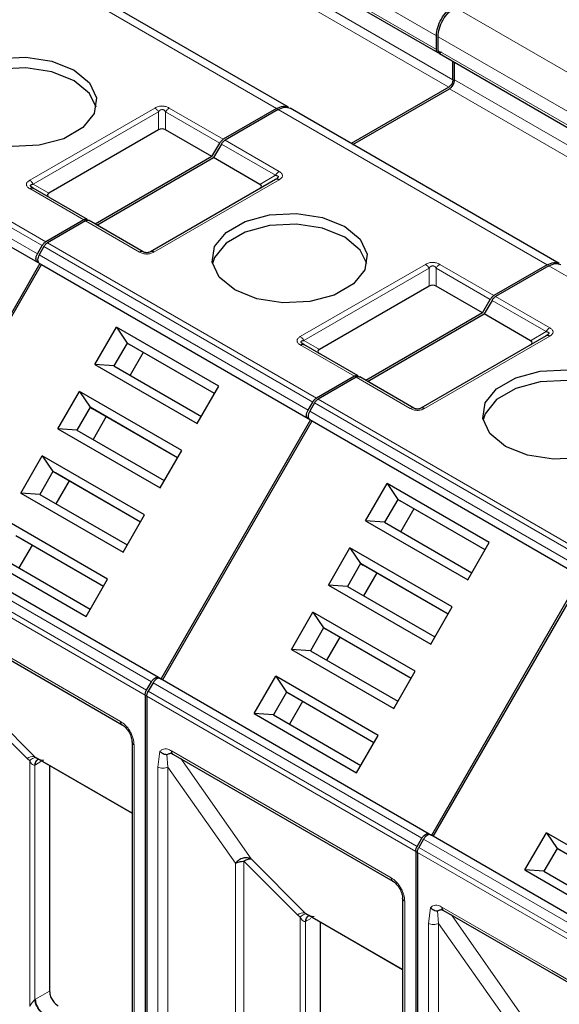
# Model space of a CAD drawing. Header units: millimetres. Extents: x 5 to 418, y 2 to 292.
# Tile 22 of 39: x 268 to 277, y 132 to 149. Entities that reach past the tile are written whole.
import ezdxf

# ---------------------------------------------------------------- set-up
doc = ezdxf.new("R2010")
doc.units = ezdxf.units.MM

msp = doc.modelspace()

# ---------------------------------------------------------------- linework, layer by layer
at = {"color": 7, "linetype": 'Continuous', "lineweight": 18}
for p, q in [((270.3295, 151.0515), (274.8267, 148.4553)), ((270.3295, 150.8229), (274.8267, 148.2267)), ((272.1539, 147.239), (267.6567, 149.8351)), ((272.8539, 149.0144), (275.1025, 147.7164)), ((275.1379, 148.9289), (279.6351, 146.3327)), ((272.7832, 148.892), (275.0318, 147.5939)), ((274.855, 148.439), (279.3522, 145.8428)), ((274.855, 148.2104), (279.3522, 145.6142)), ((263.7957, 147.6062), (268.2929, 145.01)), ((275.1308, 147.7164), (277.3794, 146.4183)), ((263.7357, 147.5429), (268.2329, 144.9467)), ((275.0459, 147.5694), (277.2945, 146.2713)), ((268.1535, 144.8092), (263.6563, 147.4054)), ((263.6563, 147.2669), (268.1535, 144.6707)), ((268.0246, 146.0387), (270.1176, 147.247)), ((268.0846, 145.9754), (270.1776, 147.1837)), ((270.1776, 146.8818), (270.1776, 147.1837)), ((270.2976, 147.1837), (271.2027, 146.6612)), ((270.2976, 147.1837), (270.2976, 146.8818)), ((270.3576, 147.247), (271.2627, 146.7245)), ((276.6794, 144.6264), (272.1822, 147.2226)), ((271.231, 146.6448), (272.1361, 146.1223)), ((271.291, 146.7082), (272.1961, 146.1857)), ((271.8747, 145.9714), (272.1361, 146.1223)), ((268.0846, 145.9754), (268.346, 145.8244)), ((272.1961, 146.0471), (270.1031, 144.8388)), ((268.9297, 145.3777), (268.0246, 145.9002)), ((269.8631, 144.8388), (268.958, 145.3613)), ((268.3212, 144.9937), (272.8184, 142.3975)), ((272.679, 142.1967), (268.1818, 144.7929)), ((268.2612, 144.9304), (272.7584, 142.3342)), ((268.1818, 144.6543), (272.679, 142.0582)), ((272.5501, 143.4262), (274.6431, 144.6345)), ((274.8831, 144.6345), (275.7882, 144.112)), ((272.6101, 143.3629), (274.7031, 144.5712)), ((274.7031, 144.2693), (274.7031, 144.5712)), ((274.8231, 144.5712), (275.7282, 144.0487)), ((274.8231, 144.5712), (274.8231, 144.2693)), ((281.2048, 142.0139), (276.7076, 144.6101)), ((275.7565, 144.0323), (276.6616, 143.5098)), ((275.8165, 144.0957), (276.7216, 143.5732)), ((276.4002, 143.3589), (276.6616, 143.5098)), ((272.6101, 143.3629), (272.8715, 143.2119)), ((276.7216, 143.4346), (274.6285, 142.2263)), ((273.4552, 142.7652), (272.5501, 143.2877)), ((274.3885, 142.2263), (273.4835, 142.7488)), ((272.8466, 142.3812), (277.3438, 139.785)), ((277.2045, 139.5842), (272.7073, 142.1804)), ((272.7866, 142.3179), (277.2838, 139.7217)), ((272.7073, 142.0418), (277.2045, 139.4457)), ((270.059, 137.6588), (265.5618, 140.2549)), ((269.9548, 137.4377), (265.4576, 140.0339)), ((269.9796, 137.5213), (265.4824, 140.1175)), ((267.7062, 138.0578), (269.5447, 136.9965)), ((274.5845, 135.0463), (270.0873, 137.6424)), ((274.4803, 134.8252), (269.9831, 137.4213)), ((274.5051, 134.9088), (270.0079, 137.505)), ((267.9799, 136.3754), (267.0819, 137.2735)), ((267.2044, 137.3104), (268.1024, 136.4123)), ((269.7709, 136.6045), (269.7709, 128.1125)), ((269.7358, 135.4694), (268.1024, 136.4123)), ((270.1669, 136.234), (270.2034, 136.4971)), ((270.3366, 136.234), (270.319, 136.4454)), ((270.3932, 136.5066), (272.2317, 135.4453)), ((267.9799, 136.3754), (268.0242, 136.3388)), ((268.0242, 136.3388), (268.0242, 132.2313)), ((268.109, 136.2656), (268.1229, 136.2731)), ((268.109, 132.3452), (268.109, 136.2656)), ((268.2132, 136.3252), (268.1229, 136.2731)), ((270.1669, 127.8839), (270.1669, 136.234)), ((270.3366, 136.234), (271.4662, 134.6274)), ((270.3366, 127.8839), (270.3366, 136.234)), ((270.5513, 136.3747), (271.7299, 134.6979)), ((272.2317, 135.4453), (274.0701, 134.384)), ((279.11, 132.4338), (274.6128, 135.0299)), ((279.0057, 132.2127), (274.5085, 134.8088)), ((279.0306, 132.2963), (274.5334, 134.8925)), ((271.4662, 134.6274), (271.4656, 128.6504)), ((272.5054, 133.7629), (271.6074, 134.661)), ((271.6074, 134.661), (271.6074, 128.6842)), ((271.7299, 134.6979), (272.6279, 133.7998)), ((274.2964, 133.992), (274.2964, 125.5)), ((272.5054, 133.7629), (272.5497, 133.7263)), ((274.2613, 132.8569), (272.6279, 133.7998)), ((274.6924, 133.6215), (274.7289, 133.8846)), ((274.8621, 133.6215), (274.8445, 133.8329)), ((274.9187, 133.8941), (276.7571, 132.8328)), ((272.5497, 133.7263), (272.5497, 129.6188)), ((272.6345, 133.653), (272.6483, 133.6605)), ((272.6345, 129.7327), (272.6345, 133.653)), ((272.7269, 133.7059), (272.6483, 133.6605)), ((274.6924, 125.2714), (274.6924, 133.6215)), ((274.8621, 133.6215), (275.9917, 132.0149)), ((274.8621, 125.2714), (274.8621, 133.6215)), ((275.0768, 133.7622), (276.2554, 132.0854)), ((276.7571, 132.8328), (278.5956, 131.7715)), ((268.1229, 132.3537), (268.3567, 132.4887)), ((268.1229, 132.3537), (268.109, 132.3452))]:
    msp.add_line(p, q, dxfattribs=at)
at = {"color": 7, "linetype": 'Continuous', "lineweight": 25}
for p, q in [((270.3544, 150.768), (274.8516, 148.1718)), ((272.3539, 147.2588), (267.8567, 149.8549)), ((274.8267, 148.2267), (274.8267, 148.4553)), ((274.855, 148.2104), (274.855, 148.439)), ((274.8799, 148.1554), (279.3771, 145.5593)), ((275.1025, 147.7164), (275.1025, 148.0269)), ((275.1308, 147.7164), (275.1308, 148.0106)), ((275.0318, 147.5939), (273.4026, 146.6533)), ((273.4309, 146.637), (275.0459, 147.5694)), ((263.6963, 147.2438), (268.1935, 144.6476)), ((272.1539, 147.239), (271.2627, 146.7245)), ((272.1822, 147.2226), (271.291, 146.7082)), ((276.8793, 144.6463), (272.3821, 147.2424)), ((270.1776, 146.8818), (268.346, 145.8244)), ((271.072, 146.4348), (270.2976, 146.8818)), ((271.072, 146.4348), (271.2027, 146.6612)), ((271.231, 146.6448), (271.1003, 146.4184)), ((271.072, 146.4348), (269.1204, 145.3081)), ((269.1487, 145.2918), (271.1003, 146.4184)), ((271.8747, 145.9714), (271.1003, 146.4184)), ((272.1361, 146.0531), (270.0431, 144.8448)), ((268.079, 145.9088), (268.067, 145.9173)), ((268.9897, 145.3836), (268.0846, 145.9061)), ((268.9297, 145.3777), (268.2929, 145.01)), ((268.958, 145.3613), (268.3212, 144.9937)), ((269.9231, 144.8448), (269.018, 145.3673)), ((268.1535, 144.8092), (268.2329, 144.9467)), ((268.2612, 144.9304), (268.1818, 144.7929)), ((268.1935, 144.6476), (265.6935, 140.3174)), ((265.7218, 140.3011), (268.2218, 144.6312)), ((268.1535, 144.6707), (268.1935, 144.6476)), ((268.1818, 144.6543), (268.2218, 144.6312)), ((268.2218, 144.6312), (272.719, 142.0351)), ((276.6794, 144.6264), (275.7882, 144.112)), ((276.7076, 144.6101), (275.8165, 144.0957)), ((274.7031, 144.2693), (272.8715, 143.2119)), ((275.5975, 143.8223), (274.8231, 144.2693)), ((275.5975, 143.8223), (275.7282, 144.0487)), ((275.7565, 144.0323), (275.6258, 143.8059)), ((275.5975, 143.8223), (273.6459, 142.6956)), ((273.6742, 142.6793), (275.6258, 143.8059)), ((276.4002, 143.3589), (275.6258, 143.8059)), ((269.1149, 142.9611), (269.4748, 143.5845)), ((271.1859, 142.5967), (269.4748, 143.5845)), ((269.4748, 143.5845), (269.6538, 143.3196)), ((269.6538, 143.3196), (269.4338, 142.9385)), ((271.1159, 142.4755), (269.6538, 143.3196)), ((269.6538, 143.3196), (269.6938, 143.2965)), ((276.6616, 143.4406), (274.5685, 142.2323)), ((271.1159, 142.4755), (269.6938, 143.2965)), ((269.9238, 143.1637), (269.7038, 142.7827)), ((272.6044, 143.2963), (272.5925, 143.3048)), ((273.5152, 142.7711), (272.6101, 143.2936)), ((269.1149, 142.9611), (270.826, 141.9733)), ((269.4338, 142.9385), (269.1149, 142.9611)), ((269.4338, 142.9385), (270.8959, 142.0945)), ((273.4552, 142.7652), (272.8184, 142.3975)), ((273.4835, 142.7488), (272.8466, 142.3812)), ((274.4485, 142.2323), (273.5435, 142.7548)), ((268.4949, 141.8872), (268.8548, 142.5106)), ((270.5659, 141.5228), (268.8548, 142.5106)), ((268.8548, 142.5106), (269.0338, 142.2457)), ((270.826, 141.9733), (271.1859, 142.5967)), ((272.679, 142.1967), (272.7584, 142.3342)), ((269.0338, 142.2457), (268.8138, 141.8647)), ((270.4959, 141.4017), (269.0338, 142.2457)), ((269.0338, 142.2457), (269.0738, 142.2226)), ((270.4959, 141.4016), (269.0738, 142.2226)), ((272.7866, 142.3179), (272.7073, 142.1804)), ((269.3038, 142.0898), (269.0838, 141.7088)), ((272.719, 142.0351), (270.219, 137.7049)), ((270.2473, 137.6886), (272.7473, 142.0187)), ((272.679, 142.0582), (272.719, 142.0351)), ((272.7073, 142.0418), (272.7473, 142.0187)), ((272.7473, 142.0187), (277.2445, 139.4226)), ((268.4949, 141.8872), (270.206, 140.8995)), ((268.8138, 141.8647), (268.4949, 141.8872)), ((268.8138, 141.8647), (270.2759, 141.0206)), ((270.206, 140.8995), (270.5659, 141.5228)), ((267.8749, 140.8134), (268.2348, 141.4367)), ((269.9459, 140.449), (268.2348, 141.4367)), ((268.2348, 141.4367), (268.4138, 141.1718)), ((268.4138, 141.1718), (268.1938, 140.7908)), ((269.8759, 140.3278), (268.4138, 141.1718)), ((268.4138, 141.1718), (268.4538, 141.1487)), ((269.8759, 140.3278), (268.4538, 141.1487)), ((268.6838, 141.016), (268.4638, 140.6349)), ((273.6404, 140.3486), (274.0003, 140.972)), ((275.7113, 139.9842), (274.0003, 140.972)), ((274.0003, 140.972), (274.1793, 140.7071)), ((267.8749, 140.8134), (269.586, 139.8256)), ((268.1938, 140.7908), (267.8749, 140.8134)), ((268.1938, 140.7908), (269.6559, 139.9467)), ((274.1793, 140.7071), (273.9593, 140.326)), ((275.6414, 139.863), (274.1793, 140.7071)), ((274.1793, 140.7071), (274.2193, 140.684)), ((275.6414, 139.863), (274.2193, 140.684)), ((274.4493, 140.5512), (274.2293, 140.1701)), ((269.3259, 139.3751), (267.6148, 140.3628)), ((269.586, 139.8256), (269.9459, 140.449)), ((273.6404, 140.3486), (275.3515, 139.3608)), ((273.9593, 140.326), (273.6404, 140.3486)), ((270.179, 137.728), (265.6818, 140.3242)), ((273.9593, 140.326), (275.4214, 139.482)), ((269.2559, 139.2539), (267.7938, 140.098)), ((269.2559, 139.2539), (267.8338, 140.0749)), ((268.0638, 139.9421), (267.8438, 139.561)), ((273.0204, 139.2747), (273.3803, 139.8981)), ((275.0913, 138.9103), (273.3803, 139.8981)), ((273.3803, 139.8981), (273.5593, 139.6332)), ((275.3515, 139.3608), (275.7113, 139.9842)), ((267.2549, 139.7395), (268.966, 138.7517)), ((267.5738, 139.7169), (269.0359, 138.8729)), ((273.5593, 139.6332), (273.3393, 139.2522)), ((275.0214, 138.7891), (273.5593, 139.6332)), ((273.5593, 139.6332), (273.5993, 139.6101)), ((275.0214, 138.7891), (273.5993, 139.6101)), ((268.966, 138.7517), (269.3259, 139.3751)), ((273.8293, 139.4773), (273.6093, 139.0963)), ((277.2445, 139.4226), (274.7445, 135.0924)), ((274.7728, 135.0761), (277.2728, 139.4062)), ((273.0204, 139.2747), (274.7315, 138.287)), ((273.3393, 139.2522), (273.0204, 139.2747)), ((273.3393, 139.2522), (274.8014, 138.4081)), ((265.8926, 139.0642), (269.5695, 136.9415)), ((274.7315, 138.287), (275.0913, 138.9103)), ((272.4004, 138.2009), (272.7603, 138.8242)), ((274.4713, 137.8364), (272.7603, 138.8242)), ((272.7603, 138.8242), (272.9393, 138.5593)), ((272.9393, 138.5593), (272.7193, 138.1783)), ((274.4014, 137.7153), (272.9393, 138.5593)), ((272.9393, 138.5593), (272.9793, 138.5362)), ((274.4014, 137.7153), (272.9793, 138.5362)), ((273.2093, 138.4035), (272.9893, 138.0224)), ((272.4004, 138.2009), (274.1115, 137.2131)), ((272.7193, 138.1783), (272.4004, 138.2009)), ((272.7193, 138.1783), (274.1814, 137.3342)), ((270.219, 137.7049), (270.179, 137.728)), ((274.7045, 135.1155), (270.2073, 137.7117)), ((271.7804, 137.127), (272.1403, 137.7503)), ((273.8513, 136.7626), (272.1403, 137.7503)), ((272.1403, 137.7503), (272.3193, 137.4855)), ((274.1115, 137.2131), (274.4713, 137.8364)), ((269.9796, 137.5213), (270.059, 137.6588)), ((270.0873, 137.6424), (270.0079, 137.505)), ((269.9548, 137.4377), (269.9548, 124.6297)), ((269.9831, 137.4213), (269.9831, 124.6134)), ((272.3193, 137.4855), (272.0993, 137.1044)), ((273.7814, 136.6414), (272.3193, 137.4855)), ((272.3193, 137.4855), (272.3593, 137.4624)), ((273.7814, 136.6414), (272.3593, 137.4624)), ((272.5893, 137.3296), (272.3693, 136.9485)), ((271.7804, 137.127), (273.4915, 136.1392)), ((272.0993, 137.1044), (271.7804, 137.127)), ((272.0993, 137.1044), (273.5614, 136.2604)), ((273.4915, 136.1392), (273.8513, 136.7626)), ((269.7358, 136.6535), (269.7358, 128.1615)), ((269.7361, 136.6488), (269.7358, 136.6535)), ((268.1024, 136.4123), (268.1328, 136.3906)), ((268.1155, 136.4), (269.7358, 135.4647)), ((270.418, 136.4517), (274.095, 134.329)), ((268.1586, 136.3616), (268.1731, 136.3668)), ((268.3567, 136.2608), (268.3567, 132.4887)), ((274.7445, 135.0924), (274.7045, 135.1155)), ((279.23, 132.503), (274.7328, 135.0992)), ((276.3059, 134.5145), (276.6658, 135.1378)), ((278.3768, 134.1501), (276.6658, 135.1378)), ((276.6658, 135.1378), (276.8448, 134.873)), ((274.5051, 134.9088), (274.5845, 135.0463)), ((274.6128, 135.0299), (274.5334, 134.8925)), ((274.4803, 134.8252), (274.4803, 122.0172)), ((274.5085, 134.8088), (274.5085, 122.0009)), ((276.8448, 134.873), (276.6248, 134.4919)), ((278.3069, 134.0289), (276.8448, 134.873)), ((276.8448, 134.873), (276.8848, 134.8499)), ((276.3059, 134.5145), (278.0169, 133.5267)), ((276.6248, 134.4919), (276.3059, 134.5145)), ((276.6248, 134.4919), (278.0869, 133.6478)), ((274.2613, 134.041), (274.2613, 125.549)), ((274.2616, 134.0363), (274.2613, 134.041)), ((272.6279, 133.7998), (272.6583, 133.7781)), ((272.641, 133.7875), (274.2613, 132.8522)), ((274.9435, 133.8392), (278.6205, 131.7165)), ((272.6841, 133.7491), (272.6986, 133.7543)), ((272.8822, 133.6483), (272.8822, 129.8762))]:
    msp.add_line(p, q, dxfattribs=at)
at = {"color": 7, "linetype": 'Continuous', "lineweight": 25, "flags": 128}
for points in [[(266.9284, 146.8185), (266.6694, 147.032), (266.5525, 147.2838), (266.5919, 147.5434), (266.7827, 147.7796), (267.102, 147.9639), (267.5111, 148.0741), (267.9609, 148.0968), (268.397, 148.0293), (268.7668, 147.8798)], [(268.7668, 147.7002), (268.397, 147.8497), (267.9609, 147.9171), (267.5111, 147.8944), (267.102, 147.7843), (266.7827, 147.6), (266.5919, 147.3638), (266.5569, 147.2593)], [(268.7668, 147.8798), (269.0258, 147.6663), (269.1427, 147.4146), (269.1033, 147.1549), (268.9125, 146.9187), (268.5933, 146.7344), (268.1841, 146.6243), (267.7343, 146.6016), (267.2982, 146.669), (266.9284, 146.8185)], [(269.1383, 147.2593), (269.0258, 147.4867), (268.7668, 147.7002)], [(271.4538, 144.206), (271.1949, 144.4195), (271.078, 144.6713), (271.1174, 144.9309), (271.3082, 145.1671), (271.6274, 145.3514), (272.0366, 145.4616), (272.4864, 145.4843), (272.9225, 145.4168), (273.2923, 145.2673)], [(273.2923, 145.0877), (272.9225, 145.2372), (272.4864, 145.3046), (272.0366, 145.2819), (271.6274, 145.1718), (271.3082, 144.9875), (271.1174, 144.7513), (271.0824, 144.6468)], [(273.2923, 145.2673), (273.5513, 145.0538), (273.6681, 144.8021), (273.6288, 144.5424), (273.438, 144.3062), (273.1187, 144.1219), (272.7095, 144.0118), (272.2598, 143.989), (271.8237, 144.0565), (271.4538, 144.206)], [(273.6637, 144.6468), (273.5513, 144.8742), (273.2923, 145.0877)], [(275.9793, 141.5935), (275.7204, 141.807), (275.6035, 142.0587), (275.6429, 142.3184), (275.8337, 142.5546), (276.1529, 142.7389), (276.5621, 142.8491), (277.0119, 142.8718), (277.448, 142.8043), (277.8178, 142.6548)], [(277.8178, 142.4752), (277.448, 142.6247), (277.0119, 142.6921), (276.5621, 142.6694), (276.1529, 142.5593), (275.8337, 142.375), (275.6429, 142.1388), (275.6079, 142.0343)], [(277.8178, 142.6548), (278.0768, 142.4413), (278.1936, 142.1896), (278.1543, 141.9299), (277.9635, 141.6937), (277.6442, 141.5094), (277.235, 141.3993), (276.7853, 141.3765), (276.3492, 141.444), (275.9793, 141.5935)], [(269.5655, 136.9442), (269.5679, 136.9425), (269.5695, 136.9415)], [(274.091, 134.3316), (274.0934, 134.33), (274.095, 134.329)]]:
    msp.add_lwpolyline(points, dxfattribs=at)
at = {"color": 7, "linetype": 'Continuous', "lineweight": 18}
for centre, radius, start, end in [((272.2877, 146.0388), 0.1731, 121.95467, 151.14439), ((276.8132, 143.4263), 0.1731, 121.95467, 151.14439), ((269.6065, 136.9908), 0.0621, 174.79359, 228.71218), ((269.7967, 136.6607), 0.0618, 191.12459, 245.37522), ((268.085, 136.2484), 0.1648, 83.93525, 129.59813), ((270.4503, 136.4994), 0.0575, 172.74417, 235.94365), ((268.2137, 136.2722), 0.1049, 120.50191, 183.60726), ((268.224, 136.2827), 0.1016, 127.44584, 185.46637), ((274.132, 134.3783), 0.0621, 174.79359, 228.71218), ((274.3221, 134.0482), 0.0618, 191.12459, 245.37522), ((272.6105, 133.6359), 0.1648, 83.93525, 129.59813), ((274.9758, 133.8868), 0.0575, 172.74417, 235.94365), ((272.7392, 133.6596), 0.1049, 120.50191, 183.60726), ((272.7495, 133.6702), 0.1016, 127.44584, 185.46637), ((268.4299, 132.3676), 0.3074, 182.60548, 237.39452)]:
    msp.add_arc(centre, radius, start, end, dxfattribs=at)
at = {"color": 7, "linetype": 'Continuous', "lineweight": 25}
for centre, major_axis, ratio, start_param, end_param in [((270.2376, 146.7779), (0.12, 0), 0.9998916, 1.0471975, 2.0943951), ((271.6947, 145.9368), (0.2078, 0), 0.3332972, 5.7595865, 6.8067841), ((268.526, 145.7898), (0.2078, 0), 0.3332972, 2.6179939, 3.6651915), ((274.7631, 144.1654), (0.12, 0), 0.9998916, 1.0471975, 2.0943951), ((276.2202, 143.3242), (0.2078, 0), 0.3332972, 5.7595865, 6.8067841), ((273.0515, 143.1773), (0.2078, 0), 0.3332972, 2.6179939, 3.6651915)]:
    msp.add_ellipse(centre, major_axis=major_axis, ratio=ratio, start_param=start_param, end_param=end_param, dxfattribs=at)
for points in [[(274.8267, 148.4553), (274.831, 148.5006), (274.8395, 148.5911), (274.9049, 148.7368), (274.9984, 148.8663), (275.0725, 148.9189), (275.1096, 148.9452)], [(274.855, 148.439), (274.8593, 148.4843), (274.8678, 148.5748), (274.9332, 148.7205), (275.0267, 148.85), (275.1008, 148.9026), (275.1379, 148.9289)], [(274.9116, 148.1777), (274.9005, 148.1728), (274.8782, 148.1629), (274.8502, 148.1693), (274.8306, 148.1904), (274.828, 148.2146), (274.8267, 148.2267)], [(275.1025, 147.7164), (275.1015, 147.705), (275.0993, 147.6824), (275.083, 147.646), (275.0596, 147.6136), (275.0411, 147.6005), (275.0318, 147.5939)], [(275.0459, 147.5694), (275.0571, 147.5773), (275.0793, 147.5931), (275.1074, 147.6319), (275.127, 147.6756), (275.1295, 147.7028), (275.1308, 147.7164)], [(271.2027, 146.6612), (271.2069, 146.6678), (271.2152, 146.6812), (271.2301, 146.6987), (271.2461, 146.7138), (271.2572, 146.7209), (271.2627, 146.7245)], [(271.231, 146.6448), (271.2352, 146.6515), (271.2435, 146.6649), (271.2583, 146.6824), (271.2743, 146.6975), (271.2854, 146.7046), (271.291, 146.7082)], [(272.1961, 146.0471), (272.1905, 146.05), (272.1794, 146.0557), (272.1634, 146.059), (272.1486, 146.0587), (272.1402, 146.0549), (272.1361, 146.0531)], [(268.0246, 145.9002), (268.0301, 145.903), (268.0413, 145.9087), (268.0572, 145.9121), (268.0721, 145.9118), (268.0804, 145.908), (268.0846, 145.9061)], [(268.9297, 145.3777), (268.9352, 145.3805), (268.9464, 145.3862), (268.9623, 145.3896), (268.9772, 145.3893), (268.9855, 145.3855), (268.9897, 145.3836)], [(268.958, 145.3613), (268.9635, 145.3642), (268.9746, 145.3699), (268.9906, 145.3732), (269.0055, 145.3729), (269.0138, 145.3692), (269.018, 145.3673)], [(268.2329, 144.9467), (268.237, 144.9534), (268.2453, 144.9667), (268.2602, 144.9842), (268.2762, 144.9993), (268.2873, 145.0065), (268.2929, 145.01)], [(268.2612, 144.9304), (268.2653, 144.9371), (268.2736, 144.9504), (268.2885, 144.9679), (268.3045, 144.983), (268.3156, 144.9901), (268.3212, 144.9937)], [(268.1535, 144.6707), (268.1465, 144.6768), (268.1326, 144.689), (268.1267, 144.7245), (268.1326, 144.7668), (268.1465, 144.7951), (268.1535, 144.8092)], [(268.1818, 144.7929), (268.1748, 144.7788), (268.1609, 144.7505), (268.155, 144.7081), (268.1609, 144.6727), (268.1748, 144.6604), (268.1818, 144.6543)], [(275.7282, 144.0487), (275.7324, 144.0553), (275.7407, 144.0687), (275.7555, 144.0862), (275.7715, 144.1013), (275.7826, 144.1084), (275.7882, 144.112)], [(275.7565, 144.0323), (275.7606, 144.039), (275.7689, 144.0524), (275.7838, 144.0699), (275.7998, 144.085), (275.8109, 144.0921), (275.8165, 144.0957)], [(276.7216, 143.4346), (276.716, 143.4375), (276.7049, 143.4431), (276.6889, 143.4465), (276.674, 143.4462), (276.6657, 143.4424), (276.6616, 143.4406)], [(272.5501, 143.2877), (272.5556, 143.2905), (272.5667, 143.2962), (272.5827, 143.2996), (272.5976, 143.2993), (272.6059, 143.2955), (272.6101, 143.2936)], [(273.4552, 142.7652), (273.4607, 142.768), (273.4718, 142.7737), (273.4878, 142.7771), (273.5027, 142.7768), (273.511, 142.773), (273.5152, 142.7711)], [(273.4835, 142.7488), (273.489, 142.7517), (273.5001, 142.7574), (273.5161, 142.7607), (273.531, 142.7604), (273.5393, 142.7567), (273.5435, 142.7548)], [(272.7584, 142.3342), (272.7625, 142.3409), (272.7708, 142.3542), (272.7857, 142.3717), (272.8017, 142.3868), (272.8128, 142.394), (272.8184, 142.3975)], [(272.7866, 142.3179), (272.7908, 142.3245), (272.7991, 142.3379), (272.814, 142.3554), (272.83, 142.3705), (272.8411, 142.3776), (272.8466, 142.3812)], [(272.679, 142.0582), (272.672, 142.0643), (272.6581, 142.0765), (272.6522, 142.112), (272.6581, 142.1543), (272.672, 142.1826), (272.679, 142.1967)], [(272.7073, 142.1804), (272.7003, 142.1663), (272.6864, 142.138), (272.6804, 142.0956), (272.6864, 142.0601), (272.7003, 142.0479), (272.7073, 142.0418)], [(270.059, 137.6588), (270.0678, 137.6719), (270.0853, 137.6981), (270.119, 137.7244), (270.1527, 137.737), (270.1702, 137.731), (270.179, 137.728)], [(270.2073, 137.7117), (270.1985, 137.7147), (270.181, 137.7206), (270.1473, 137.7081), (270.1136, 137.6817), (270.096, 137.6555), (270.0873, 137.6424)], [(269.9548, 137.4377), (269.9551, 137.4443), (269.9557, 137.4575), (269.9608, 137.4789), (269.9685, 137.5005), (269.9759, 137.5144), (269.9796, 137.5213)], [(269.9831, 137.4213), (269.9834, 137.4279), (269.984, 137.4411), (269.9891, 137.4625), (269.9968, 137.4842), (270.0042, 137.4981), (270.0079, 137.505)], [(274.5845, 135.0463), (274.5932, 135.0594), (274.6108, 135.0856), (274.6445, 135.1119), (274.6782, 135.1245), (274.6957, 135.1185), (274.7045, 135.1155)], [(274.7328, 135.0992), (274.724, 135.1022), (274.7065, 135.1081), (274.6728, 135.0956), (274.6391, 135.0692), (274.6215, 135.043), (274.6128, 135.0299)], [(274.4803, 134.8252), (274.4806, 134.8318), (274.4812, 134.845), (274.4863, 134.8664), (274.494, 134.888), (274.5014, 134.9019), (274.5051, 134.9088)], [(274.5085, 134.8088), (274.5089, 134.8154), (274.5095, 134.8286), (274.5146, 134.85), (274.5223, 134.8717), (274.5297, 134.8855), (274.5334, 134.8925)], [(271.4662, 134.6274), (271.476, 134.6324), (271.4955, 134.6425), (271.5306, 134.6529), (271.5682, 134.6597), (271.5943, 134.6606), (271.6074, 134.661)], [(268.3567, 132.4887), (268.3588, 132.466), (268.3631, 132.4208), (268.3958, 132.3479), (268.4425, 132.2832), (268.4796, 132.2569), (268.4981, 132.2437)]]:
    msp.add_open_spline(points, degree=3, dxfattribs=at)
for points, knots in [([(274.855, 148.2104), (274.8565, 148.1987), (274.8594, 148.1753), (274.8707, 148.1572), (274.8799, 148.1554), (274.8799, 148.1554)], [0, 0, 0, 0, 0.49994894, 0.99989787, 1, 1, 1, 1]), ([(272.1539, 147.239), (272.1913, 147.2561), (272.2662, 147.2904), (272.3247, 147.2693), (272.3539, 147.2588)], [0, 0, 0, 0, 0.5000511, 1, 1, 1, 1]), ([(272.1822, 147.2226), (272.2196, 147.2398), (272.2945, 147.2741), (272.3529, 147.253), (272.3821, 147.2424)], [0, 0, 0, 0, 0.5000511, 1, 1, 1, 1]), ([(272.1361, 146.1223), (272.1488, 146.1204), (272.1663, 146.1177), (272.1801, 146.1076), (272.1836, 146.099), (272.1804, 146.0887), (272.1666, 146.072), (272.1489, 146.061), (272.1361, 146.0531)], [0, 0, 0, 0, 0.28878198, 0.3996105, 0.49767765, 0.59511869, 0.70639275, 1, 1, 1, 1]), ([(268.0846, 145.9061), (268.0717, 145.9141), (268.0535, 145.9252), (268.0395, 145.9425), (268.0375, 145.9534), (268.0419, 145.9625), (268.0565, 145.9713), (268.073, 145.9737), (268.0846, 145.9754)], [0, 0, 0, 0, 0.29155666, 0.40943532, 0.52372283, 0.62500884, 0.73494402, 1, 1, 1, 1]), ([(272.169, 146.0761), (272.1668, 146.0732), (272.1621, 146.0668), (272.1534, 146.0609), (272.1488, 146.0578)], [0, 0, 0, 0, 0.4744804, 1, 1, 1, 1]), ([(270.0431, 144.8448), (270.0346, 144.8404), (270.0227, 144.8342), (269.998, 144.8292), (269.9798, 144.8283), (269.9626, 144.8301), (269.9416, 144.8352), (269.9307, 144.8408), (269.9231, 144.8448)], [0, 0, 0, 0, 0.29155666, 0.40943532, 0.52372283, 0.62500884, 0.73494402, 1, 1, 1, 1]), ([(276.6794, 144.6264), (276.7168, 144.6436), (276.7917, 144.6779), (276.8501, 144.6568), (276.8793, 144.6462)], [0, 0, 0, 0, 0.5000511, 1, 1, 1, 1]), ([(276.7076, 144.6101), (276.7451, 144.6273), (276.82, 144.6616), (276.8784, 144.6405), (276.9076, 144.6299)], [0, 0, 0, 0, 0.5000511, 1, 1, 1, 1]), ([(276.6616, 143.5098), (276.6743, 143.5079), (276.6918, 143.5051), (276.7056, 143.4951), (276.7091, 143.4865), (276.7059, 143.4762), (276.6921, 143.4595), (276.6744, 143.4485), (276.6616, 143.4406)], [0, 0, 0, 0, 0.288782, 0.3996105, 0.4976777, 0.5951187, 0.7063928, 1, 1, 1, 1]), ([(272.6101, 143.2936), (272.5972, 143.3015), (272.579, 143.3127), (272.565, 143.33), (272.5629, 143.3409), (272.5674, 143.35), (272.582, 143.3588), (272.5984, 143.3612), (272.6101, 143.3629)], [0, 0, 0, 0, 0.2915567, 0.4094353, 0.5237228, 0.6250088, 0.734944, 1, 1, 1, 1]), ([(276.6945, 143.4636), (276.6923, 143.4606), (276.6876, 143.4543), (276.6789, 143.4484), (276.6743, 143.4453)], [0, 0, 0, 0, 0.4744804, 1, 1, 1, 1]), ([(274.5685, 142.2323), (274.5601, 142.2279), (274.5482, 142.2217), (274.5235, 142.2167), (274.5053, 142.2158), (274.4881, 142.2176), (274.4671, 142.2227), (274.4562, 142.2283), (274.4485, 142.2323)], [0, 0, 0, 0, 0.29155666, 0.40943532, 0.52372283, 0.62500884, 0.73494402, 1, 1, 1, 1]), ([(269.5637, 136.9452), (269.5864, 136.9293), (269.6317, 136.8976), (269.689, 136.8185), (269.7288, 136.7294), (269.7337, 136.6743), (269.7361, 136.6467)], [0, 0, 0, 0, 0.2499985, 0.499998, 0.7499985, 1, 1, 1, 1]), ([(270.2034, 136.4971), (270.2107, 136.4897), (270.2261, 136.4742), (270.2575, 136.4563), (270.29, 136.446), (270.3107, 136.4456), (270.319, 136.4454)], [0, 0, 0, 0, 0.2392567, 0.5015013, 0.8007506, 1, 1, 1, 1]), ([(270.319, 136.4454), (270.3216, 136.4457), (270.3272, 136.4462), (270.3407, 136.4506), (270.3589, 136.459), (270.3789, 136.4681), (270.3958, 136.4738), (270.4049, 136.4759), (270.4081, 136.4766)], [0, 0, 0, 0, 0.077668, 0.1661398, 0.3954533, 0.6672433, 0.8863212, 1, 1, 1, 1]), ([(270.3759, 136.4667), (270.3757, 136.4665), (270.374, 136.4657), (270.3854, 136.4683), (270.4087, 136.4561), (270.4184, 136.451)], [0, 0, 0, 0, 0.0729908, 0.6169306, 1, 1, 1, 1]), ([(271.7299, 134.6979), (271.7095, 134.7063), (271.6688, 134.7231), (271.5939, 134.7149), (271.5207, 134.6835), (271.4844, 134.6461), (271.4662, 134.6274)], [0, 0, 0, 0, 0.249998, 0.4999987, 0.7499993, 1, 1, 1, 1]), ([(271.6074, 134.661), (271.6192, 134.6683), (271.6427, 134.6828), (271.6761, 134.6958), (271.7064, 134.702), (271.722, 134.6993), (271.7299, 134.6979)], [0, 0, 0, 0, 0.2500013, 0.5000026, 0.7500039, 1, 1, 1, 1]), ([(274.0892, 134.3327), (274.1119, 134.3168), (274.1572, 134.2851), (274.2145, 134.206), (274.2543, 134.1169), (274.2592, 134.0618), (274.2616, 134.0342)], [0, 0, 0, 0, 0.2499985, 0.499998, 0.7499985, 1, 1, 1, 1]), ([(274.7289, 133.8846), (274.7362, 133.8772), (274.7516, 133.8617), (274.783, 133.8438), (274.8155, 133.8335), (274.8362, 133.8331), (274.8445, 133.8329)], [0, 0, 0, 0, 0.2392567, 0.5015013, 0.8007506, 1, 1, 1, 1]), ([(274.8445, 133.8329), (274.8471, 133.8332), (274.8527, 133.8337), (274.8662, 133.8381), (274.8844, 133.8465), (274.9044, 133.8556), (274.9212, 133.8613), (274.9304, 133.8634), (274.9335, 133.8641)], [0, 0, 0, 0, 0.077668, 0.1661398, 0.3954533, 0.6672433, 0.8863212, 1, 1, 1, 1]), ([(274.9014, 133.8541), (274.9012, 133.854), (274.8994, 133.8532), (274.9109, 133.8558), (274.9342, 133.8436), (274.9439, 133.8385)], [0, 0, 0, 0, 0.07299083, 0.61693057, 1, 1, 1, 1])]:
    msp.add_open_spline(points, degree=3, knots=knots, dxfattribs=at)
at = {"color": 7, "linetype": 'Continuous', "lineweight": 18}
for points, knots in [([(270.1176, 147.247), (270.1373, 147.2567), (270.1648, 147.2704), (270.2101, 147.2783), (270.2417, 147.2794), (270.2728, 147.2773), (270.3142, 147.2687), (270.3397, 147.256), (270.3576, 147.247)], [0, 0, 0, 0, 0.2823256, 0.3956386, 0.5177702, 0.6311071, 0.7404354, 1, 1, 1, 1]), ([(270.1776, 147.1837), (270.1861, 147.1942), (270.1979, 147.209), (270.2227, 147.2201), (270.2409, 147.2216), (270.2581, 147.2183), (270.2791, 147.2065), (270.29, 147.1931), (270.2976, 147.1837)], [0, 0, 0, 0, 0.2915567, 0.4094353, 0.5237228, 0.6250088, 0.734944, 1, 1, 1, 1]), ([(272.1961, 146.1857), (272.2119, 146.1751), (272.2349, 146.1597), (272.2494, 146.1345), (272.253, 146.1162), (272.2493, 146.0983), (272.235, 146.0734), (272.2121, 146.0579), (272.1961, 146.0471)], [0, 0, 0, 0, 0.2646181, 0.3849548, 0.5040288, 0.613968, 0.7305828, 1, 1, 1, 1]), ([(268.0246, 145.9002), (268.0077, 145.9115), (267.9841, 145.9274), (267.9704, 145.9536), (267.9684, 145.9718), (267.9721, 145.9898), (267.987, 146.0137), (268.0091, 146.0284), (268.0246, 146.0387)], [0, 0, 0, 0, 0.2823256, 0.3956386, 0.5177703, 0.6311071, 0.7404354, 1, 1, 1, 1]), ([(270.1031, 144.8388), (270.0834, 144.8291), (270.0559, 144.8155), (270.0106, 144.8075), (269.979, 144.8064), (269.9479, 144.8085), (269.9065, 144.8171), (269.881, 144.8299), (269.8631, 144.8388)], [0, 0, 0, 0, 0.28232556, 0.3956386, 0.51777025, 0.63110711, 0.74043539, 1, 1, 1, 1]), ([(274.6431, 144.6345), (274.6628, 144.6442), (274.6903, 144.6579), (274.7356, 144.6658), (274.7672, 144.6669), (274.7983, 144.6648), (274.8397, 144.6562), (274.8652, 144.6434), (274.8831, 144.6345)], [0, 0, 0, 0, 0.2823256, 0.3956386, 0.5177702, 0.6311071, 0.7404354, 1, 1, 1, 1]), ([(274.7031, 144.5712), (274.7116, 144.5817), (274.7234, 144.5965), (274.7482, 144.6076), (274.7664, 144.6091), (274.7836, 144.6058), (274.8046, 144.594), (274.8154, 144.5806), (274.8231, 144.5712)], [0, 0, 0, 0, 0.2915567, 0.4094353, 0.5237228, 0.6250088, 0.734944, 1, 1, 1, 1]), ([(276.7216, 143.5732), (276.7374, 143.5626), (276.7604, 143.5472), (276.7749, 143.522), (276.7785, 143.5037), (276.7748, 143.4857), (276.7605, 143.4609), (276.7376, 143.4454), (276.7216, 143.4346)], [0, 0, 0, 0, 0.26461808, 0.38495477, 0.50402884, 0.61396803, 0.73058283, 1, 1, 1, 1]), ([(272.5501, 143.2877), (272.5332, 143.299), (272.5096, 143.3149), (272.4958, 143.3411), (272.4939, 143.3593), (272.4976, 143.3772), (272.5125, 143.4012), (272.5346, 143.4159), (272.5501, 143.4262)], [0, 0, 0, 0, 0.2823256, 0.3956386, 0.5177703, 0.6311071, 0.7404354, 1, 1, 1, 1]), ([(274.6285, 142.2263), (274.6089, 142.2166), (274.5813, 142.203), (274.536, 142.195), (274.5044, 142.1939), (274.4734, 142.196), (274.4319, 142.2046), (274.4065, 142.2174), (274.3885, 142.2263)], [0, 0, 0, 0, 0.2823256, 0.3956386, 0.5177702, 0.6311071, 0.7404354, 1, 1, 1, 1]), ([(269.5447, 136.9965), (269.5731, 136.9765), (269.617, 136.9458), (269.6698, 136.8828), (269.7057, 136.8283), (269.735, 136.7698), (269.7632, 136.6926), (269.7679, 136.6392), (269.7709, 136.6045)], [0, 0, 0, 0, 0.239443, 0.3695074, 0.4999998, 0.6300645, 0.760557, 1, 1, 1, 1]), ([(270.2034, 136.4971), (270.2147, 136.508), (270.2373, 136.5296), (270.2842, 136.5398), (270.3367, 136.5348), (270.3743, 136.516), (270.3932, 136.5066)], [0, 0, 0, 0, 0.2492254, 0.4999518, 0.7492335, 1, 1, 1, 1]), ([(268.0242, 136.3388), (268.0348, 136.3483), (268.0563, 136.3677), (268.0866, 136.3858), (268.1135, 136.3949), (268.1264, 136.392), (268.1328, 136.3906)], [0, 0, 0, 0, 0.2460807, 0.5, 0.7539193, 1, 1, 1, 1]), ([(268.109, 136.2656), (268.1061, 136.2648), (268.1, 136.2632), (268.0863, 136.2656), (268.0563, 136.2845), (268.0379, 136.3157), (268.0242, 136.3388)], [0, 0, 0, 0, 0.08040467, 0.16875069, 0.38168961, 1, 1, 1, 1]), ([(268.1328, 136.3906), (268.1575, 136.3759), (268.1911, 136.356), (268.2329, 136.3474), (268.2498, 136.3483), (268.2561, 136.3507), (268.2591, 136.3519)], [0, 0, 0, 0, 0.60681659, 0.82443184, 0.91554864, 1, 1, 1, 1]), ([(274.0701, 134.384), (274.0986, 134.364), (274.1425, 134.3333), (274.1952, 134.2703), (274.2312, 134.2158), (274.2605, 134.1573), (274.2887, 134.0801), (274.2934, 134.0267), (274.2964, 133.992)], [0, 0, 0, 0, 0.23944297, 0.36950744, 0.49999981, 0.63006447, 0.76055703, 1, 1, 1, 1]), ([(272.5497, 133.7263), (272.5602, 133.7358), (272.5817, 133.7551), (272.6121, 133.7733), (272.639, 133.7824), (272.6519, 133.7795), (272.6583, 133.7781)], [0, 0, 0, 0, 0.2460807, 0.5, 0.7539193, 1, 1, 1, 1]), ([(272.6583, 133.7781), (272.683, 133.7634), (272.7166, 133.7435), (272.7584, 133.7349), (272.7753, 133.7357), (272.7816, 133.7382), (272.7846, 133.7394)], [0, 0, 0, 0, 0.6068166, 0.8244318, 0.9155486, 1, 1, 1, 1]), ([(274.7289, 133.8846), (274.7401, 133.8955), (274.7628, 133.9171), (274.8096, 133.9273), (274.8622, 133.9223), (274.8998, 133.9035), (274.9187, 133.8941)], [0, 0, 0, 0, 0.2492254, 0.4999518, 0.7492335, 1, 1, 1, 1]), ([(272.6345, 133.653), (272.6316, 133.6523), (272.6255, 133.6507), (272.6118, 133.6531), (272.5818, 133.672), (272.5634, 133.7032), (272.5497, 133.7263)], [0, 0, 0, 0, 0.08040467, 0.16875069, 0.38168961, 1, 1, 1, 1]), ([(268.0242, 132.2313), (268.0379, 132.2553), (268.0563, 132.2875), (268.0863, 132.3239), (268.1, 132.3378), (268.1061, 132.3428), (268.109, 132.3452)], [0, 0, 0, 0, 0.6183097, 0.8312477, 0.919594, 1, 1, 1, 1])]:
    msp.add_open_spline(points, degree=3, knots=knots, dxfattribs=at)
for points in [[(270.1176, 147.247), (270.1232, 147.2434), (270.1343, 147.2363), (270.1503, 147.2212), (270.1652, 147.2037), (270.1735, 147.1903), (270.1776, 147.1837)], [(270.2976, 147.1837), (270.3018, 147.1903), (270.3101, 147.2037), (270.325, 147.2212), (270.341, 147.2363), (270.3521, 147.2434), (270.3576, 147.247)], [(268.0246, 146.0387), (268.0301, 146.0351), (268.0413, 146.028), (268.0572, 146.0129), (268.0721, 145.9954), (268.0804, 145.9821), (268.0846, 145.9754)], [(269.9231, 144.8448), (269.9189, 144.8467), (269.9106, 144.8504), (269.8957, 144.8507), (269.8797, 144.8474), (269.8686, 144.8417), (269.8631, 144.8388)], [(270.1031, 144.8388), (270.0975, 144.8417), (270.0864, 144.8474), (270.0704, 144.8507), (270.0555, 144.8504), (270.0472, 144.8467), (270.0431, 144.8448)], [(274.6431, 144.6345), (274.6487, 144.6309), (274.6598, 144.6238), (274.6758, 144.6087), (274.6907, 144.5912), (274.699, 144.5778), (274.7031, 144.5712)], [(274.8231, 144.5712), (274.8273, 144.5778), (274.8356, 144.5912), (274.8505, 144.6087), (274.8664, 144.6238), (274.8775, 144.6309), (274.8831, 144.6345)], [(272.5501, 143.4262), (272.5556, 143.4226), (272.5667, 143.4155), (272.5827, 143.4004), (272.5976, 143.3829), (272.6059, 143.3695), (272.6101, 143.3629)], [(274.4485, 142.2323), (274.4444, 142.2342), (274.4361, 142.2379), (274.4212, 142.2382), (274.4052, 142.2349), (274.3941, 142.2292), (274.3885, 142.2263)], [(274.6285, 142.2263), (274.623, 142.2292), (274.6119, 142.2349), (274.5959, 142.2382), (274.581, 142.2379), (274.5727, 142.2342), (274.5685, 142.2323)], [(270.1669, 136.234), (270.1793, 136.2284), (270.2041, 136.217), (270.2518, 136.2121), (270.2994, 136.2169), (270.3242, 136.2283), (270.3366, 136.234)], [(274.6924, 133.6215), (274.7048, 133.6158), (274.7296, 133.6045), (274.7773, 133.5996), (274.8249, 133.6044), (274.8497, 133.6158), (274.8621, 133.6215)], [(268.2591, 132.1055), (268.2404, 132.1186), (268.2031, 132.1447), (268.1544, 132.2083), (268.1188, 132.2794), (268.1123, 132.3232), (268.109, 132.3452)]]:
    msp.add_open_spline(points, degree=3, dxfattribs=at)

doc.saveas('drawing.dxf')
